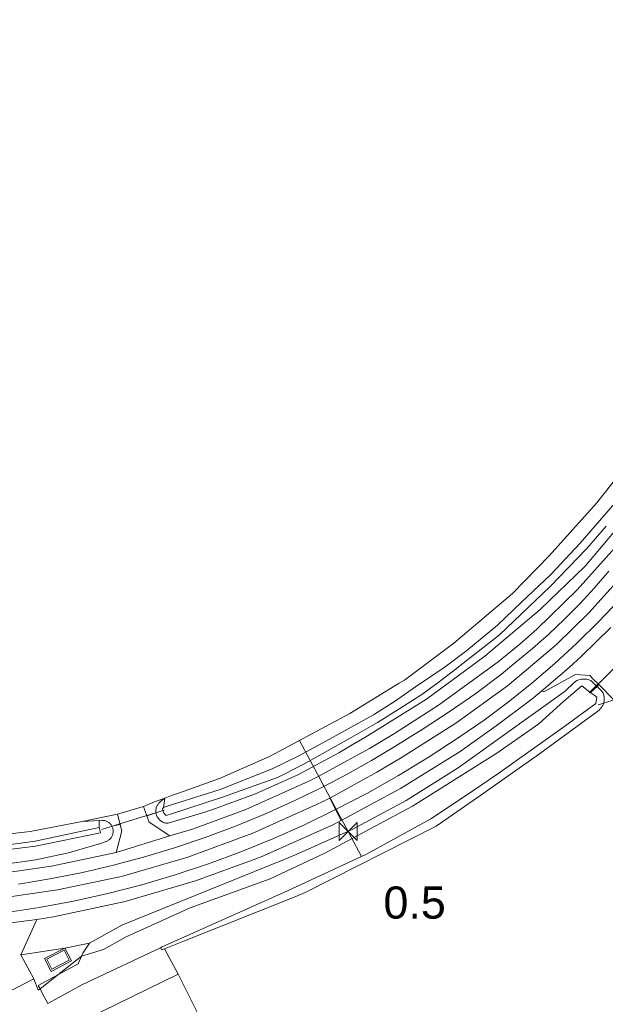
# Model space of a CAD drawing. Extents: x 140829 to 145054, y 448512 to 451778.
# Tile 22 of 152: x 141513 to 141586, y 449470 to 449592. Entities that reach past the tile are written whole.
import ezdxf
from ezdxf import colors
from ezdxf.entities.mleader import LeaderData, LeaderLine
from ezdxf.math import Vec2, Vec3

# ---------------------------------------------------------------- set-up
doc = ezdxf.new("R2010")
doc.units = 0
doc.header["$MEASUREMENT"] = 0
for name, color, linetype in [('geometrie2dBegroeidTerreindeel', 7, 'Continuous'), ('geometrie2dOnbegroeidTerreindeel', 7, 'Continuous'), ('geometrie2dOndersteunendWaterdeel', 7, 'Continuous'), ('geometrie2dOndersteunendWegdeel', 7, 'Continuous'), ('geometrie2dOverigeConstructie', 7, 'Continuous'), ('geometrie2dWaterdeel', 7, 'Continuous'), ('geometrie2dWegdeel', 7, 'Continuous'), ('HMPAL', 1, 'Continuous'), ('PPALHM', 10, 'Continuous')]:
    doc.layers.add(name, color=color, linetype=linetype)
doc.styles.get("Standard").update_dxf_attribs({"font": 'arial.ttf'})

msp = doc.modelspace()

# ---------------------------------------------------------------- linework, layer by layer
at = {"layer": 'geometrie2dBegroeidTerreindeel', "linetype": 'Continuous', "lineweight": 0}
for p, q in [((141597.51, 449547.96), (141585.09, 449532.17)), ((141585.09, 449532.17), (141579.19, 449525.62)), ((141579.19, 449525.62), (141574.65, 449520.95)), ((141574.65, 449520.95), (141567.32, 449514.75)), ((141567.32, 449514.75), (141561.18, 449510.16)), ((141560.54, 449509.77), (141554.39, 449506)), ((141561.18, 449510.16), (141560.54, 449509.77)), ((141585.82, 449506.92), (141585.88, 449507.02)), ((141585.88, 449507.02), (141585.92, 449507.11)), ((141585.92, 449507.11), (141585.99, 449507.31)), ((141585.99, 449507.31), (141587.24, 449507.69)), ((141554.39, 449506), (141544.37, 449500.64)), ((141577.99, 449500.98), (141585.41, 449506.42)), ((141585.41, 449506.42), (141585.57, 449506.57)), ((141585.57, 449506.57), (141585.71, 449506.74)), ((141585.71, 449506.74), (141585.77, 449506.82)), ((141585.77, 449506.82), (141585.82, 449506.92)), ((141570.26, 449495.57), (141577.99, 449500.98)), ((141544.37, 449500.64), (141538.15, 449497.9)), ((141538.15, 449497.9), (141533.76, 449496.35)), ((141533.05, 449496.08), (141532.2, 449495.79)), ((141533.76, 449496.35), (141533.05, 449496.08)), ((141530.08, 449495), (141528.71, 449494.44)), ((141531.35, 449495.49), (141530.08, 449495)), ((141532.2, 449495.79), (141531.35, 449495.49)), ((141565.12, 449491.98), (141570.26, 449495.57)), ((141528.71, 449494.44), (141525.47, 449493.48)), ((141521.06, 449492.57), (141514.59, 449491.34)), ((141524.03, 449493.17), (141521.06, 449492.57)), ((141525.47, 449493.48), (141524.03, 449493.17)), ((141513.88, 449491.22), (141504.05, 449490.14)), ((141514.59, 449491.34), (141513.88, 449491.22)), ((141548.82, 449483.71), (141565.12, 449491.98)), ((141547.66, 449483.25), (141548.82, 449483.71)), ((141533.79, 449477.73), (141547.66, 449483.25)), ((141531.29, 449476.73), (141533.79, 449477.73)), ((141533, 449473.56), (141531.29, 449476.73)), ((141534.01, 449471.57), (141533, 449473.56)), ((141553.22, 449433.53), (141534.01, 449471.57))]:
    msp.add_line(p, q, dxfattribs=at)
at = {"layer": 'geometrie2dOnbegroeidTerreindeel', "linetype": 'Continuous', "lineweight": 0}
for p, q in [((141521.12, 449472.26), (141530.82, 449476.86)), ((141530.82, 449476.86), (141530.95, 449476.59)), ((141530.95, 449476.59), (141531.29, 449476.73)), ((141531.29, 449476.73), (141533, 449473.56)), ((141509.77, 449470.28), (141515.06, 449472.97)), ((141515.06, 449472.97), (141515.56, 449471.59)), ((141533, 449473.56), (141515.43, 449464.99)), ((141515.43, 449464.99), (141533, 449473.56)), ((141533, 449473.56), (141534.01, 449471.57)), ((141533, 449473.56), (141533, 449473.56)), ((141515.56, 449471.59), (141515.83, 449471.73)), ((141515.83, 449471.73), (141516.18, 449471.05)), ((141515.83, 449471.73), (141515.83, 449471.73)), ((141516.77, 449469.93), (141521.12, 449472.26)), ((141534.01, 449471.57), (141553.22, 449433.53)), ((141516.18, 449471.05), (141516.55, 449470.36)), ((141516.55, 449470.36), (141516.77, 449469.93))]:
    msp.add_line(p, q, dxfattribs=at)
at = {"layer": 'geometrie2dOndersteunendWaterdeel', "linetype": 'Continuous', "lineweight": 0}
for p, q in [((141585.09, 449532.17), (141597.51, 449547.96)), ((141587.89, 449532.79), (141583.05, 449527.22)), ((141579.19, 449525.62), (141585.09, 449532.17)), ((141588.18, 449529.65), (141583.7, 449524.35)), ((141583.88, 449526.54), (141586.32, 449529.31)), ((141583.05, 449527.22), (141579.42, 449523.33)), ((141574.65, 449520.95), (141579.19, 449525.62)), ((141579.34, 449521.8), (141583.88, 449526.54)), ((141583.7, 449524.35), (141578.09, 449518.95)), ((141579.42, 449523.33), (141575.74, 449519.88)), ((141573.01, 449515.79), (141579.34, 449521.8)), ((141567.32, 449514.75), (141574.65, 449520.95)), ((141575.74, 449519.88), (141572.76, 449517)), ((141578.09, 449518.95), (141571.19, 449513.13)), ((141572.76, 449517), (141568.94, 449513.87)), ((141567.11, 449511.19), (141573.01, 449515.79)), ((141561.18, 449510.16), (141567.32, 449514.75)), ((141571.19, 449513.13), (141563.91, 449507.81)), ((141568.94, 449513.87), (141566.24, 449511.83)), ((141566.24, 449511.83), (141562.54, 449509.31)), ((141565.36, 449509.83), (141567.11, 449511.19)), ((141554.39, 449506), (141560.54, 449509.77)), ((141560.54, 449509.77), (141561.18, 449510.16)), ((141563.34, 449508.37), (141565.36, 449509.83)), ((141583.26, 449509.45), (141581.01, 449507.55)), ((141581.19, 449508.81), (141582.37, 449509.92)), ((141582.37, 449509.92), (141582.42, 449509.96)), ((141582.37, 449509.92), (141582.37, 449509.92)), ((141582.42, 449509.96), (141582.54, 449510.03)), ((141582.54, 449510.03), (141582.66, 449510.1)), ((141582.66, 449510.1), (141582.79, 449510.15)), ((141582.79, 449510.15), (141582.91, 449510.2)), ((141582.91, 449510.2), (141583.05, 449510.24)), ((141583.05, 449510.24), (141583.18, 449510.27)), ((141583.18, 449510.27), (141583.32, 449510.29)), ((141584.27, 449508.67), (141583.26, 449509.45)), ((141583.32, 449510.29), (141583.45, 449510.3)), ((141583.45, 449510.3), (141583.59, 449510.3)), ((141583.59, 449510.3), (141583.72, 449510.29)), ((141583.72, 449510.29), (141583.86, 449510.27)), ((141583.86, 449510.27), (141583.99, 449510.24)), ((141583.99, 449510.24), (141584.13, 449510.2)), ((141584.13, 449510.2), (141584.26, 449510.16)), ((141584.26, 449510.16), (141584.38, 449510.1)), ((141584.38, 449510.1), (141584.44, 449510.07)), ((141584.44, 449510.07), (141585.07, 449509.46)), ((141585.07, 449509.46), (141585.16, 449509.38)), ((141562.54, 449509.31), (141559.96, 449507.49)), ((141560.6, 449506.63), (141563.34, 449508.37)), ((141573.3, 449503.15), (141581.19, 449508.81)), ((141584.36, 449508.61), (141584.27, 449508.67)), ((141584.36, 449508.61), (141585.16, 449509.38)), ((141585.16, 449509.38), (141584.36, 449508.61)), ((141585.12, 449508.03), (141584.36, 449508.61)), ((141585.16, 449509.38), (141585.8, 449508.76)), ((141585.8, 449508.76), (141585.85, 449508.67)), ((141585.85, 449508.67), (141585.91, 449508.56)), ((141585.91, 449508.56), (141585.96, 449508.44)), ((141585.96, 449508.44), (141586, 449508.32)), ((141586, 449508.32), (141586.03, 449508.2)), ((141563.91, 449507.81), (141556.27, 449503.01)), ((141559.96, 449507.49), (141557.32, 449505.85)), ((141581.01, 449507.55), (141577.9, 449504.72)), ((141581.15, 449504.44), (141585.02, 449507.26)), ((141585.02, 449507.26), (141585.12, 449508.03)), ((141585.88, 449507.02), (141585.82, 449506.92)), ((141585.92, 449507.11), (141585.88, 449507.02)), ((141585.99, 449507.31), (141585.92, 449507.11)), ((141586, 449507.32), (141585.99, 449507.31)), ((141586.03, 449507.45), (141586, 449507.32)), ((141586.03, 449508.2), (141586.05, 449508.08)), ((141586.05, 449507.57), (141586.03, 449507.45)), ((141586.05, 449508.08), (141586.06, 449507.95)), ((141586.06, 449507.7), (141586.05, 449507.57)), ((141586.06, 449507.95), (141586.07, 449507.82)), ((141586.07, 449507.82), (141586.06, 449507.7)), ((141544.37, 449500.64), (141554.39, 449506)), ((141557.32, 449505.85), (141551.01, 449502.37)), ((141557.81, 449504.88), (141560.6, 449506.63)), ((141585.41, 449506.42), (141577.99, 449500.98)), ((141585.57, 449506.57), (141585.41, 449506.42)), ((141585.71, 449506.74), (141585.57, 449506.57)), ((141585.77, 449506.82), (141585.71, 449506.74)), ((141585.82, 449506.92), (141585.77, 449506.82)), ((141554.62, 449503.07), (141557.81, 449504.88)), ((141577.9, 449504.72), (141572.7, 449501.06)), ((141572.82, 449498.48), (141581.15, 449504.44)), ((141551.01, 449502.37), (141548.04, 449500.74)), ((141548.56, 449499.67), (141554.62, 449503.07)), ((141554.69, 449502.11), (141553, 449501.1)), ((141556.27, 449503.01), (141554.69, 449502.11)), ((141567.88, 449499.23), (141573.3, 449503.15)), ((141553, 449501.1), (141547.9, 449498.37)), ((141572.7, 449501.06), (141562.2, 449494.46)), ((141577.99, 449500.98), (141570.26, 449495.57)), ((141538.15, 449497.9), (141544.37, 449500.64)), ((141548.04, 449500.74), (141544.73, 449499.13)), ((141545.37, 449498.05), (141548.56, 449499.67)), ((141544.73, 449499.13), (141538.23, 449496.55)), ((141561.41, 449495.16), (141567.88, 449499.23)), ((141569.7, 449496.39), (141572.82, 449498.48)), ((141533.76, 449496.35), (141538.15, 449497.9)), ((141538.54, 449495.61), (141545.37, 449498.05)), ((141547.9, 449498.37), (141542.63, 449496.01)), ((141538.23, 449496.55), (141531.5, 449494.43)), ((141532.2, 449495.79), (141533.05, 449496.08)), ((141533.05, 449496.08), (141533.76, 449496.35)), ((141542.63, 449496.01), (141537.21, 449494.02)), ((141564.55, 449492.92), (141569.7, 449496.39)), ((141530.46, 449494.66), (141530.52, 449494.75)), ((141530.52, 449494.75), (141530.58, 449494.83)), ((141530.58, 449494.83), (141530.65, 449494.91)), ((141530.65, 449494.91), (141530.73, 449494.98)), ((141530.73, 449494.98), (141530.81, 449495.05)), ((141530.81, 449495.05), (141530.89, 449495.11)), ((141530.89, 449495.11), (141530.9, 449495.12)), ((141530.9, 449495.12), (141531.35, 449495.49)), ((141531.17, 449494.3), (141531.35, 449495.49)), ((141531.35, 449495.49), (141531.17, 449494.3)), ((141531.35, 449495.49), (141532.2, 449495.79)), ((141532.07, 449493.47), (141538.54, 449495.61)), ((141554.68, 449491.56), (141561.41, 449495.16)), ((141570.26, 449495.57), (141565.12, 449491.98)), ((141530.23, 449493.97), (141530.24, 449494.07)), ((141530.23, 449493.86), (141530.23, 449493.97)), ((141530.23, 449493.75), (141530.23, 449493.86)), ((141530.24, 449493.65), (141530.23, 449493.75)), ((141530.24, 449494.07), (141530.26, 449494.17)), ((141530.26, 449493.54), (141530.24, 449493.65)), ((141530.24, 449493.65), (141530.24, 449493.65)), ((141530.26, 449494.17), (141530.29, 449494.28)), ((141530.29, 449493.44), (141530.26, 449493.54)), ((141530.29, 449494.28), (141530.32, 449494.38)), ((141530.32, 449494.38), (141530.36, 449494.47)), ((141530.36, 449494.47), (141530.4, 449494.57)), ((141530.4, 449494.57), (141530.46, 449494.66)), ((141531.17, 449494.3), (141531.08, 449494.13)), ((141531.08, 449494.13), (141531.22, 449493.59)), ((141531.5, 449494.43), (141531.17, 449494.3)), ((141531.22, 449493.59), (141531.5, 449493.33)), ((141536.34, 449493.74), (141531.75, 449492.35)), ((141537.21, 449494.02), (141536.34, 449493.74)), ((141562.2, 449494.46), (141551.26, 449488.61)), ((141514.59, 449491.34), (141521.06, 449492.57)), ((141521.06, 449492.57), (141523.19, 449492.7)), ((141523.18, 449491.83), (141523.19, 449492.7)), ((141523.19, 449492.7), (141523.18, 449491.83)), ((141523.19, 449492.7), (141523.56, 449492.72)), ((141523.56, 449492.72), (141523.59, 449492.72)), ((141523.59, 449492.72), (141523.69, 449492.71)), ((141523.69, 449492.71), (141523.78, 449492.7)), ((141523.78, 449492.7), (141523.88, 449492.68)), ((141523.88, 449492.68), (141523.97, 449492.65)), ((141523.97, 449492.65), (141524.06, 449492.62)), ((141524.06, 449492.62), (141524.14, 449492.58)), ((141524.14, 449492.58), (141524.23, 449492.54)), ((141524.23, 449492.54), (141524.31, 449492.49)), ((141524.31, 449492.49), (141524.39, 449492.43)), ((141524.39, 449492.43), (141524.46, 449492.37)), ((141524.46, 449492.37), (141524.53, 449492.3)), ((141524.53, 449492.3), (141524.6, 449492.23)), ((141530.32, 449493.34), (141530.29, 449493.44)), ((141530.36, 449493.24), (141530.32, 449493.34)), ((141530.41, 449493.15), (141530.36, 449493.24)), ((141530.46, 449493.06), (141530.41, 449493.15)), ((141530.52, 449492.97), (141530.46, 449493.06)), ((141530.59, 449492.89), (141530.52, 449492.97)), ((141530.66, 449492.81), (141530.59, 449492.89)), ((141530.73, 449492.73), (141530.66, 449492.81)), ((141530.81, 449492.67), (141530.73, 449492.73)), ((141530.9, 449492.61), (141530.81, 449492.67)), ((141530.99, 449492.55), (141530.9, 449492.61)), ((141531.08, 449492.5), (141530.99, 449492.55)), ((141531.18, 449492.46), (141531.08, 449492.5)), ((141531.28, 449492.42), (141531.18, 449492.46)), ((141531.38, 449492.39), (141531.28, 449492.42)), ((141531.48, 449492.37), (141531.38, 449492.39)), ((141531.59, 449492.36), (141531.48, 449492.37)), ((141531.5, 449493.33), (141532.07, 449493.47)), ((141531.69, 449492.35), (141531.59, 449492.36)), ((141531.75, 449492.35), (141531.69, 449492.35)), ((141556.44, 449488.48), (141564.55, 449492.92)), ((141504.05, 449490.14), (141513.88, 449491.22)), ((141513.88, 449491.22), (141514.59, 449491.34)), ((141523.18, 449491.83), (141515.2, 449490.11)), ((141515.25, 449489.51), (141523.36, 449491.17)), ((141523.36, 449491.17), (141523.18, 449491.83)), ((141524.6, 449492.23), (141524.65, 449492.16)), ((141524.65, 449492.16), (141524.71, 449492.08)), ((141524.71, 449492.08), (141524.76, 449492)), ((141524.76, 449492), (141524.77, 449491.98)), ((141524.77, 449491.98), (141524.8, 449491.91)), ((141524.8, 449491.91), (141524.84, 449491.82)), ((141524.84, 449491.82), (141524.86, 449491.73)), ((141524.86, 449491.73), (141524.89, 449491.64)), ((141524.89, 449491.07), (141524.87, 449490.97)), ((141524.89, 449491.64), (141524.91, 449491.54)), ((141524.91, 449491.16), (141524.89, 449491.07)), ((141524.91, 449491.54), (141524.92, 449491.45)), ((141524.92, 449491.26), (141524.91, 449491.16)), ((141524.92, 449491.45), (141524.92, 449491.35)), ((141524.92, 449491.35), (141524.92, 449491.26)), ((141547.71, 449488.44), (141554.68, 449491.56)), ((141565.12, 449491.98), (141548.82, 449483.71)), ((141515.2, 449490.11), (141505.27, 449488.77)), ((141523.34, 449489.84), (141519.35, 449488.68)), ((141524.06, 449490.07), (141523.34, 449489.84)), ((141524.07, 449490.08), (141524.06, 449490.07)), ((141524.15, 449490.12), (141524.07, 449490.08)), ((141524.24, 449490.16), (141524.15, 449490.12)), ((141524.32, 449490.21), (141524.24, 449490.16)), ((141524.39, 449490.27), (141524.32, 449490.21)), ((141524.47, 449490.33), (141524.39, 449490.27)), ((141524.54, 449490.4), (141524.47, 449490.33)), ((141524.6, 449490.47), (141524.54, 449490.4)), ((141524.66, 449490.55), (141524.6, 449490.47)), ((141524.71, 449490.63), (141524.66, 449490.55)), ((141524.76, 449490.71), (141524.71, 449490.63)), ((141524.8, 449490.79), (141524.76, 449490.71)), ((141524.84, 449490.88), (141524.8, 449490.79)), ((141524.87, 449490.97), (141524.84, 449490.88)), ((141505.36, 449488.23), (141515.25, 449489.51)), ((141519.35, 449488.68), (141515.29, 449487.81)), ((141515.29, 449487.81), (141511.18, 449487.22)), ((141525.99, 449479.66), (141546.21, 449487.84)), ((141551.26, 449488.61), (141544.47, 449485.44)), ((141546.21, 449487.84), (141547.71, 449488.44)), ((141546.62, 449483.93), (141556.44, 449488.48)), ((141544.47, 449485.44), (141534.49, 449481.84)), ((141531.01, 449476.95), (141546.62, 449483.93)), ((141548.82, 449483.71), (141547.66, 449483.25)), ((141547.66, 449483.25), (141533.79, 449477.73)), ((141534.49, 449481.84), (141526.55, 449478.21)), ((141521.99, 449477.41), (141525.99, 449479.66)), ((141526.55, 449478.21), (141523.7, 449476.64)), ((141533.79, 449477.73), (141531.29, 449476.73)), ((141523.7, 449476.64), (141520.98, 449475.8)), ((141521.14, 449476.17), (141521.99, 449477.41)), ((141530.82, 449476.86), (141531.01, 449476.95)), ((141530.95, 449476.59), (141530.82, 449476.86)), ((141530.82, 449476.86), (141530.82, 449476.86)), ((141531.29, 449476.73), (141530.95, 449476.59)), ((141520.98, 449475.8), (141521.14, 449476.17))]:
    msp.add_line(p, q, dxfattribs=at)
at = {"layer": 'geometrie2dOndersteunendWegdeel', "linetype": 'Continuous', "lineweight": 0}
for p, q in [((141583.7, 449524.35), (141588.18, 449529.65)), ((141587.38, 449526.62), (141582.7, 449521.39)), ((141578.09, 449518.95), (141583.7, 449524.35)), ((141582.7, 449521.39), (141577.67, 449516.51)), ((141571.19, 449513.13), (141578.09, 449518.95)), ((141577.67, 449516.51), (141575.57, 449514.66)), ((141575.57, 449514.66), (141572.84, 449512.45)), ((141563.91, 449507.81), (141571.19, 449513.13)), ((141572.84, 449512.45), (141565.43, 449507.04)), ((141578.53, 449508.69), (141582.5, 449510.88)), ((141582.5, 449510.88), (141584.25, 449510.74)), ((141584.25, 449510.74), (141584.66, 449510.32)), ((141582.37, 449509.92), (141581.19, 449508.81)), ((141582.42, 449509.96), (141582.37, 449509.92)), ((141582.54, 449510.03), (141582.42, 449509.96)), ((141582.66, 449510.1), (141582.54, 449510.03)), ((141582.79, 449510.15), (141582.66, 449510.1)), ((141582.91, 449510.2), (141582.79, 449510.15)), ((141583.05, 449510.24), (141582.91, 449510.2)), ((141583.18, 449510.27), (141583.05, 449510.24)), ((141583.32, 449510.29), (141583.18, 449510.27)), ((141583.45, 449510.3), (141583.32, 449510.29)), ((141583.59, 449510.3), (141583.45, 449510.3)), ((141583.72, 449510.29), (141583.59, 449510.3)), ((141583.86, 449510.27), (141583.72, 449510.29)), ((141583.99, 449510.24), (141583.86, 449510.27)), ((141584.13, 449510.2), (141583.99, 449510.24)), ((141584.26, 449510.16), (141584.13, 449510.2)), ((141584.38, 449510.1), (141584.26, 449510.16)), ((141584.44, 449510.07), (141584.38, 449510.1)), ((141585.07, 449509.46), (141584.44, 449510.07)), ((141584.66, 449510.32), (141585.37, 449509.6)), ((141585.16, 449509.38), (141585.07, 449509.46)), ((141585.16, 449509.38), (141585.37, 449509.6)), ((141585.37, 449509.6), (141585.16, 449509.38)), ((141585.37, 449509.6), (141587.24, 449507.69)), ((141581.19, 449508.81), (141573.3, 449503.15)), ((141577.04, 449507.8), (141578.31, 449508.85)), ((141578.31, 449508.85), (141578.53, 449508.69)), ((141585.8, 449508.76), (141585.16, 449509.38)), ((141585.85, 449508.67), (141585.8, 449508.76)), ((141585.8, 449508.76), (141585.8, 449508.76)), ((141585.91, 449508.56), (141585.85, 449508.67)), ((141585.96, 449508.44), (141585.91, 449508.56)), ((141586, 449508.32), (141585.96, 449508.44)), ((141586.03, 449508.2), (141586, 449508.32)), ((141556.27, 449503.01), (141563.91, 449507.81)), ((141565.43, 449507.04), (141559.96, 449503.53)), ((141572.61, 449504.49), (141577.04, 449507.8)), ((141587.24, 449507.69), (141585.99, 449507.31)), ((141585.99, 449507.31), (141586, 449507.32)), ((141586, 449507.32), (141586.03, 449507.45)), ((141586.05, 449508.08), (141586.03, 449508.2)), ((141586.03, 449507.45), (141586.05, 449507.57)), ((141586.06, 449507.95), (141586.05, 449508.08)), ((141586.05, 449507.57), (141586.06, 449507.7)), ((141586.07, 449507.82), (141586.06, 449507.95)), ((141586.06, 449507.7), (141586.07, 449507.82)), ((141559.96, 449503.53), (141556.83, 449501.64)), ((141568.11, 449501.3), (141572.61, 449504.49)), ((141553, 449501.1), (141554.69, 449502.11)), ((141554.69, 449502.11), (141556.27, 449503.01)), ((141573.3, 449503.15), (141567.88, 449499.23)), ((141573.3, 449503.15), (141573.3, 449503.15)), ((141547.9, 449498.37), (141553, 449501.1)), ((141556.83, 449501.64), (141550.51, 449498.21)), ((141560.7, 449496.68), (141568.11, 449501.3)), ((141567.88, 449499.23), (141561.41, 449495.16)), ((141549.28, 449497.6), (141541.44, 449494.08)), ((141542.63, 449496.01), (141547.9, 449498.37)), ((141550.51, 449498.21), (141549.28, 449497.6)), ((141537.21, 449494.02), (141542.63, 449496.01)), ((141553.31, 449492.68), (141560.7, 449496.68)), ((141528.71, 449494.44), (141530.08, 449495)), ((141530.08, 449495), (141531.35, 449495.49)), ((141530.52, 449494.75), (141530.46, 449494.66)), ((141530.58, 449494.83), (141530.52, 449494.75)), ((141530.65, 449494.91), (141530.58, 449494.83)), ((141530.73, 449494.98), (141530.65, 449494.91)), ((141530.81, 449495.05), (141530.73, 449494.98)), ((141530.89, 449495.11), (141530.81, 449495.05)), ((141530.9, 449495.12), (141530.89, 449495.11)), ((141531.35, 449495.49), (141530.9, 449495.12)), ((141561.41, 449495.16), (141554.68, 449491.56)), ((141529.13, 449493.29), (141528.71, 449494.44)), ((141528.71, 449494.44), (141528.71, 449494.44)), ((141529.13, 449493.29), (141530.24, 449493.65)), ((141530.24, 449493.65), (141529.13, 449493.29)), ((141530.24, 449494.07), (141530.23, 449493.97)), ((141530.23, 449493.97), (141530.23, 449493.86)), ((141530.23, 449493.86), (141530.23, 449493.75)), ((141530.23, 449493.75), (141530.24, 449493.65)), ((141530.26, 449494.17), (141530.24, 449494.07)), ((141530.24, 449493.65), (141530.24, 449493.65)), ((141530.24, 449493.65), (141530.26, 449493.54)), ((141530.29, 449494.28), (141530.26, 449494.17)), ((141530.26, 449493.54), (141530.29, 449493.44)), ((141530.32, 449494.38), (141530.29, 449494.28)), ((141530.36, 449494.47), (141530.32, 449494.38)), ((141530.4, 449494.57), (141530.36, 449494.47)), ((141530.46, 449494.66), (141530.4, 449494.57)), ((141531.75, 449492.35), (141536.34, 449493.74)), ((141541.44, 449494.08), (141534.8, 449491.6)), ((141536.34, 449493.74), (141537.21, 449494.02)), ((141521.06, 449492.57), (141524.03, 449493.17)), ((141523.19, 449492.7), (141521.06, 449492.57)), ((141523.56, 449492.72), (141523.19, 449492.7)), ((141523.59, 449492.72), (141523.56, 449492.72)), ((141523.69, 449492.71), (141523.59, 449492.72)), ((141523.78, 449492.7), (141523.69, 449492.71)), ((141523.88, 449492.68), (141523.78, 449492.7)), ((141523.97, 449492.65), (141523.88, 449492.68)), ((141524.06, 449492.62), (141523.97, 449492.65)), ((141524.03, 449493.17), (141525.47, 449493.48)), ((141524.14, 449492.58), (141524.06, 449492.62)), ((141524.23, 449492.54), (141524.14, 449492.58)), ((141524.31, 449492.49), (141524.23, 449492.54)), ((141524.39, 449492.43), (141524.31, 449492.49)), ((141524.46, 449492.37), (141524.39, 449492.43)), ((141524.53, 449492.3), (141524.46, 449492.37)), ((141524.6, 449492.23), (141524.53, 449492.3)), ((141525.47, 449493.48), (141525.79, 449492.21)), ((141525.47, 449493.48), (141525.47, 449493.48)), ((141529.42, 449492.5), (141529.13, 449493.29)), ((141531.97, 449490.77), (141529.42, 449492.5)), ((141530.29, 449493.44), (141530.32, 449493.34)), ((141530.32, 449493.34), (141530.36, 449493.24)), ((141530.36, 449493.24), (141530.41, 449493.15)), ((141530.41, 449493.15), (141530.46, 449493.06)), ((141530.46, 449493.06), (141530.52, 449492.97)), ((141530.52, 449492.97), (141530.59, 449492.89)), ((141530.59, 449492.89), (141530.66, 449492.81)), ((141530.66, 449492.81), (141530.73, 449492.73)), ((141530.73, 449492.73), (141530.81, 449492.67)), ((141530.81, 449492.67), (141530.9, 449492.61)), ((141530.9, 449492.61), (141530.99, 449492.55)), ((141530.99, 449492.55), (141531.08, 449492.5)), ((141531.08, 449492.5), (141531.18, 449492.46)), ((141531.18, 449492.46), (141531.28, 449492.42)), ((141531.28, 449492.42), (141531.38, 449492.39)), ((141531.38, 449492.39), (141531.48, 449492.37)), ((141531.48, 449492.37), (141531.59, 449492.36)), ((141531.59, 449492.36), (141531.69, 449492.35)), ((141531.69, 449492.35), (141531.75, 449492.35)), ((141552.17, 449492.11), (141553.31, 449492.68)), ((141524.65, 449492.16), (141524.6, 449492.23)), ((141524.71, 449492.08), (141524.65, 449492.16)), ((141524.76, 449492), (141524.71, 449492.08)), ((141524.77, 449491.98), (141524.76, 449492)), ((141525.79, 449492.21), (141524.77, 449491.98)), ((141524.77, 449491.98), (141525.79, 449492.21)), ((141524.8, 449491.91), (141524.77, 449491.98)), ((141524.84, 449491.82), (141524.8, 449491.91)), ((141524.86, 449491.73), (141524.84, 449491.82)), ((141524.89, 449491.64), (141524.86, 449491.73)), ((141524.87, 449490.97), (141524.89, 449491.07)), ((141524.91, 449491.54), (141524.89, 449491.64)), ((141524.89, 449491.07), (141524.91, 449491.16)), ((141524.92, 449491.45), (141524.91, 449491.54)), ((141524.91, 449491.16), (141524.92, 449491.26)), ((141524.92, 449491.35), (141524.92, 449491.45)), ((141524.92, 449491.26), (141524.92, 449491.35)), ((141525.98, 449491.42), (141525.31, 449488.69)), ((141525.79, 449492.21), (141525.98, 449491.42)), ((141534.8, 449491.6), (141531.97, 449490.77)), ((141543.33, 449488.15), (141552.17, 449492.11)), ((141554.68, 449491.56), (141547.71, 449488.44)), ((141519.35, 449488.68), (141523.34, 449489.84)), ((141523.34, 449489.84), (141524.06, 449490.07)), ((141524.06, 449490.07), (141524.07, 449490.08)), ((141524.07, 449490.08), (141524.15, 449490.12)), ((141524.15, 449490.12), (141524.24, 449490.16)), ((141524.24, 449490.16), (141524.32, 449490.21)), ((141524.32, 449490.21), (141524.39, 449490.27)), ((141524.39, 449490.27), (141524.47, 449490.33)), ((141524.47, 449490.33), (141524.54, 449490.4)), ((141524.54, 449490.4), (141524.6, 449490.47)), ((141524.6, 449490.47), (141524.66, 449490.55)), ((141524.66, 449490.55), (141524.71, 449490.63)), ((141524.71, 449490.63), (141524.76, 449490.71)), ((141524.76, 449490.71), (141524.8, 449490.79)), ((141524.8, 449490.79), (141524.84, 449490.88)), ((141524.84, 449490.88), (141524.87, 449490.97)), ((141515.29, 449487.81), (141519.35, 449488.68)), ((141525.31, 449488.69), (141517.23, 449486.99)), ((141525.31, 449488.69), (141525.31, 449488.69)), ((141511.18, 449487.22), (141515.29, 449487.81)), ((141546.21, 449487.84), (141525.99, 449479.66)), ((141535.16, 449485.16), (141542.7, 449487.9)), ((141542.7, 449487.9), (141543.33, 449488.15)), ((141547.71, 449488.44), (141546.21, 449487.84)), ((141517.23, 449486.99), (141507.83, 449485.64)), ((141526.4, 449482.62), (141535.16, 449485.16)), ((141517.49, 449480.7), (141526.4, 449482.62)), ((141513.43, 449475.95), (141515.41, 449480.35)), ((141515.41, 449480.35), (141517.49, 449480.7)), ((141525.99, 449479.66), (141521.99, 449477.41)), ((141518.89, 449476.81), (141513.43, 449475.95)), ((141513.43, 449475.95), (141518.89, 449476.81)), ((141516.38, 449475.51), (141518.89, 449476.81)), ((141518.89, 449476.81), (141516.38, 449475.51)), ((141516.65, 449475.42), (141518.81, 449476.54)), ((141518.81, 449476.54), (141516.65, 449475.42)), ((141518.81, 449476.54), (141519.45, 449475.3)), ((141519.45, 449475.3), (141518.81, 449476.54)), ((141521.99, 449477.41), (141518.89, 449476.81)), ((141518.89, 449476.81), (141521.99, 449477.41)), ((141518.89, 449476.81), (141519.72, 449475.21)), ((141519.72, 449475.21), (141518.89, 449476.81)), ((141521.99, 449477.41), (141521.14, 449476.17)), ((141515.06, 449472.97), (141513.43, 449475.95)), ((141513.43, 449475.95), (141513.43, 449475.95)), ((141517.21, 449473.91), (141516.38, 449475.51)), ((141516.38, 449475.51), (141517.21, 449473.91)), ((141517.29, 449474.18), (141516.65, 449475.42)), ((141516.65, 449475.42), (141516.65, 449475.42)), ((141516.65, 449475.42), (141517.29, 449474.18)), ((141516.65, 449475.42), (141516.65, 449475.42)), ((141519.72, 449475.21), (141517.21, 449473.91)), ((141517.21, 449473.91), (141519.72, 449475.21)), ((141519.45, 449475.3), (141517.29, 449474.18)), ((141517.29, 449474.18), (141519.45, 449475.3)), ((141520.98, 449475.8), (141520.58, 449474.83)), ((141521.14, 449476.17), (141520.98, 449475.8)), ((141520.58, 449474.83), (141515.6, 449472.16)), ((141517.21, 449473.91), (141517.21, 449473.91)), ((141517.21, 449473.91), (141517.21, 449473.91)), ((141515.56, 449471.59), (141515.06, 449472.97)), ((141515.83, 449471.73), (141515.56, 449471.59)), ((141515.6, 449472.16), (141515.83, 449471.73))]:
    msp.add_line(p, q, dxfattribs=at)
at = {"layer": 'geometrie2dOverigeConstructie', "linetype": 'Continuous', "lineweight": 0}
for p, q in [((141584.19, 449508.59), (141589.84, 449514.17)), ((141589.84, 449514.17), (141584.19, 449508.59)), ((141585.31, 449507.1), (141585.99, 449507.31)), ((141585.99, 449507.31), (141585.31, 449507.1)), ((141531.28, 449493.97), (141523.46, 449491.57)), ((141523.46, 449491.57), (141531.28, 449493.97)), ((141521.12, 449472.26), (141530.82, 449476.86)), ((141530.82, 449476.86), (141521.12, 449472.26)), ((141530.82, 449476.86), (141531.01, 449476.95)), ((141531.01, 449476.95), (141530.82, 449476.86)), ((141520.98, 449475.8), (141515.83, 449471.73)), ((141520.58, 449474.83), (141520.98, 449475.8)), ((141520.98, 449475.8), (141521.14, 449476.17)), ((141521.14, 449476.17), (141520.98, 449475.8)), ((141515.6, 449472.16), (141520.58, 449474.83)), ((141515.83, 449471.73), (141515.6, 449472.16)), ((141516.77, 449469.93), (141521.12, 449472.26)), ((141521.12, 449472.26), (141516.77, 449469.93)), ((141516.55, 449470.36), (141516.77, 449469.93)), ((141516.77, 449469.93), (141516.55, 449470.36))]:
    msp.add_line(p, q, dxfattribs=at)
at = {"layer": 'geometrie2dWaterdeel', "linetype": 'Continuous', "lineweight": 0}
for p, q in [((141583.05, 449527.22), (141587.89, 449532.79)), ((141586.32, 449529.31), (141583.88, 449526.54)), ((141579.42, 449523.33), (141583.05, 449527.22)), ((141583.88, 449526.54), (141579.34, 449521.8)), ((141575.74, 449519.88), (141579.42, 449523.33)), ((141579.34, 449521.8), (141573.01, 449515.79)), ((141572.76, 449517), (141575.74, 449519.88)), ((141568.94, 449513.87), (141572.76, 449517)), ((141573.01, 449515.79), (141567.11, 449511.19)), ((141566.24, 449511.83), (141568.94, 449513.87)), ((141562.54, 449509.31), (141566.24, 449511.83)), ((141567.11, 449511.19), (141565.36, 449509.83)), ((141565.36, 449509.83), (141563.34, 449508.37)), ((141581.01, 449507.55), (141583.26, 449509.45)), ((141583.26, 449509.45), (141584.27, 449508.67)), ((141559.96, 449507.49), (141562.54, 449509.31)), ((141563.34, 449508.37), (141560.6, 449506.63)), ((141584.27, 449508.67), (141584.36, 449508.61)), ((141584.36, 449508.61), (141585.12, 449508.03)), ((141557.32, 449505.85), (141559.96, 449507.49)), ((141577.9, 449504.72), (141581.01, 449507.55)), ((141585.02, 449507.26), (141581.15, 449504.44)), ((141585.12, 449508.03), (141585.02, 449507.26)), ((141551.01, 449502.37), (141557.32, 449505.85)), ((141560.6, 449506.63), (141557.81, 449504.88)), ((141557.81, 449504.88), (141554.62, 449503.07)), ((141572.7, 449501.06), (141577.9, 449504.72)), ((141581.15, 449504.44), (141572.82, 449498.48)), ((141548.04, 449500.74), (141551.01, 449502.37)), ((141554.62, 449503.07), (141548.56, 449499.67)), ((141562.2, 449494.46), (141572.7, 449501.06)), ((141544.73, 449499.13), (141548.04, 449500.74)), ((141548.56, 449499.67), (141545.37, 449498.05)), ((141538.23, 449496.55), (141544.73, 449499.13)), ((141572.82, 449498.48), (141569.7, 449496.39)), ((141545.37, 449498.05), (141538.54, 449495.61)), ((141531.5, 449494.43), (141538.23, 449496.55)), ((141569.7, 449496.39), (141564.55, 449492.92)), ((141538.54, 449495.61), (141532.07, 449493.47)), ((141531.08, 449494.13), (141531.17, 449494.3)), ((141531.22, 449493.59), (141531.08, 449494.13)), ((141531.17, 449494.3), (141531.5, 449494.43)), ((141531.5, 449493.33), (141531.22, 449493.59)), ((141551.26, 449488.61), (141562.2, 449494.46)), ((141532.07, 449493.47), (141531.5, 449493.33)), ((141564.55, 449492.92), (141556.44, 449488.48)), ((141515.2, 449490.11), (141523.18, 449491.83)), ((141523.36, 449491.17), (141515.25, 449489.51)), ((141523.18, 449491.83), (141523.36, 449491.17)), ((141505.27, 449488.77), (141515.2, 449490.11)), ((141515.25, 449489.51), (141505.36, 449488.23)), ((141544.47, 449485.44), (141551.26, 449488.61)), ((141556.44, 449488.48), (141546.62, 449483.93)), ((141534.49, 449481.84), (141544.47, 449485.44)), ((141544.47, 449485.44), (141544.47, 449485.44)), ((141546.62, 449483.93), (141531.01, 449476.95)), ((141526.55, 449478.21), (141534.49, 449481.84)), ((141523.7, 449476.64), (141526.55, 449478.21)), ((141520.98, 449475.8), (141523.7, 449476.64)), ((141530.82, 449476.86), (141521.12, 449472.26)), ((141531.01, 449476.95), (141530.82, 449476.86)), ((141520.58, 449474.83), (141520.98, 449475.8)), ((141515.6, 449472.16), (141520.58, 449474.83)), ((141515.83, 449471.73), (141515.6, 449472.16)), ((141516.18, 449471.05), (141515.83, 449471.73)), ((141521.12, 449472.26), (141516.77, 449469.93)), ((141516.55, 449470.36), (141516.18, 449471.05)), ((141516.77, 449469.93), (141516.55, 449470.36))]:
    msp.add_line(p, q, dxfattribs=at)
at = {"layer": 'geometrie2dWegdeel', "linetype": 'Continuous', "lineweight": 0}
for p, q in [((141582.7, 449521.39), (141587.38, 449526.62)), ((141586.62, 449523.71), (141584.86, 449521.66)), ((141584.86, 449521.66), (141586.62, 449523.71)), ((141587.91, 449522.72), (141584.16, 449518.52)), ((141584.16, 449518.52), (141587.91, 449522.72)), ((141577.67, 449516.51), (141582.7, 449521.39)), ((141584.86, 449521.66), (141583.02, 449519.67)), ((141583.02, 449519.67), (141584.86, 449521.66)), ((141583.02, 449519.67), (141581.12, 449517.75)), ((141581.12, 449517.75), (141583.02, 449519.67)), ((141585.33, 449517.4), (141587.91, 449520.13)), ((141587.91, 449520.13), (141585.33, 449517.4)), ((141584.16, 449518.52), (141580.12, 449514.6)), ((141580.12, 449514.6), (141584.16, 449518.52)), ((141581.12, 449517.75), (141579.16, 449515.89)), ((141579.16, 449515.89), (141581.12, 449517.75)), ((141582.66, 449514.77), (141585.33, 449517.4)), ((141585.33, 449517.4), (141582.66, 449514.77)), ((141575.57, 449514.66), (141577.67, 449516.51)), ((141579.16, 449515.89), (141577.14, 449514.1)), ((141577.14, 449514.1), (141579.16, 449515.89)), ((141586.87, 449516.71), (141583.21, 449513.16)), ((141583.21, 449513.16), (141586.87, 449516.71)), ((141572.84, 449512.45), (141575.57, 449514.66)), ((141580.12, 449514.6), (141576.34, 449511.39)), ((141576.34, 449511.39), (141580.12, 449514.6)), ((141579.89, 449512.23), (141582.66, 449514.77)), ((141582.66, 449514.77), (141579.89, 449512.23)), ((141577.14, 449514.1), (141575.06, 449512.38)), ((141575.06, 449512.38), (141577.14, 449514.1)), ((141583.21, 449513.16), (141581.69, 449511.73)), ((141581.69, 449511.73), (141583.21, 449513.16)), ((141565.43, 449507.04), (141572.84, 449512.45)), ((141575.06, 449512.38), (141573.28, 449510.91)), ((141573.28, 449510.91), (141575.06, 449512.38)), ((141577.04, 449509.79), (141579.89, 449512.23)), ((141579.89, 449512.23), (141577.04, 449509.79)), ((141573.28, 449510.91), (141570.06, 449508.5)), ((141570.06, 449508.5), (141573.28, 449510.91)), ((141576.34, 449511.39), (141574.01, 449509.47)), ((141574.01, 449509.47), (141576.34, 449511.39)), ((141581.69, 449511.73), (141578.31, 449508.85)), ((141578.31, 449508.85), (141581.69, 449511.73)), ((141582.5, 449510.88), (141578.53, 449508.69)), ((141584.25, 449510.74), (141582.5, 449510.88)), ((141584.66, 449510.32), (141584.25, 449510.74)), ((141574.01, 449509.47), (141567.6, 449504.82)), ((141567.6, 449504.82), (141574.01, 449509.47)), ((141574.01, 449509.47), (141574.01, 449509.47)), ((141574.11, 449507.44), (141577.04, 449509.79)), ((141577.04, 449509.79), (141574.11, 449507.44)), ((141585.37, 449509.6), (141584.66, 449510.32)), ((141587.24, 449507.69), (141585.37, 449509.6)), ((141570.06, 449508.5), (141566.77, 449506.2)), ((141566.77, 449506.2), (141570.06, 449508.5)), ((141578.31, 449508.85), (141577.04, 449507.8)), ((141578.53, 449508.69), (141578.31, 449508.85)), ((141559.96, 449503.53), (141565.43, 449507.04)), ((141571.1, 449505.2), (141574.11, 449507.44)), ((141574.11, 449507.44), (141571.1, 449505.2)), ((141577.04, 449507.8), (141572.61, 449504.49)), ((141566.77, 449506.2), (141563.41, 449504)), ((141563.41, 449504), (141566.77, 449506.2)), ((141567.6, 449504.82), (141560.7, 449500.46)), ((141560.7, 449500.46), (141567.6, 449504.82)), ((141568.01, 449503.07), (141571.1, 449505.2)), ((141571.1, 449505.2), (141568.01, 449503.07)), ((141556.83, 449501.64), (141559.96, 449503.53)), ((141563.41, 449504), (141559.97, 449501.91)), ((141559.97, 449501.91), (141563.41, 449504)), ((141572.61, 449504.49), (141568.11, 449501.3)), ((141564.27, 449500.63), (141568.01, 449503.07)), ((141568.01, 449503.07), (141564.27, 449500.63)), ((141550.51, 449498.21), (141556.83, 449501.64)), ((141559.97, 449501.91), (141557.08, 449500.17)), ((141557.08, 449500.17), (141559.97, 449501.91)), ((141568.11, 449501.3), (141560.7, 449496.68)), ((141568.11, 449501.3), (141568.11, 449501.3)), ((141557.08, 449500.17), (141554.14, 449498.51)), ((141554.14, 449498.51), (141557.08, 449500.17)), ((141560.7, 449500.46), (141557.75, 449498.69)), ((141557.75, 449498.69), (141560.7, 449500.46)), ((141560.46, 449498.31), (141564.27, 449500.63)), ((141564.27, 449500.63), (141560.46, 449498.31)), ((141554.14, 449498.51), (141551.16, 449496.94)), ((141551.16, 449496.94), (141554.14, 449498.51)), ((141557.75, 449498.69), (141551.89, 449495.49)), ((141551.89, 449495.49), (141557.75, 449498.69)), ((141541.44, 449494.08), (141549.28, 449497.6)), ((141549.28, 449497.6), (141550.51, 449498.21)), ((141551.16, 449496.94), (141550.51, 449498.21)), ((141550.51, 449498.21), (141551.16, 449496.94)), ((141550.51, 449498.21), (141550.51, 449498.21)), ((141556.57, 449496.11), (141560.46, 449498.31)), ((141560.46, 449498.31), (141556.57, 449496.11)), ((141551.16, 449496.94), (141547.54, 449495.17)), ((141547.54, 449495.17), (141551.16, 449496.94)), ((141552.62, 449494.04), (141556.57, 449496.11)), ((141556.57, 449496.11), (141552.62, 449494.04)), ((141560.7, 449496.68), (141553.31, 449492.68)), ((141547.54, 449495.17), (141543.87, 449493.51)), ((141543.87, 449493.51), (141547.54, 449495.17)), ((141550.16, 449494.63), (141551.89, 449495.49)), ((141551.89, 449495.49), (141550.16, 449494.63)), ((141551.89, 449495.49), (141552.62, 449494.04)), ((141551.89, 449495.49), (141551.89, 449495.49)), ((141551.89, 449495.49), (141551.89, 449495.49)), ((141552.62, 449494.04), (141551.89, 449495.49)), ((141525.47, 449493.48), (141528.71, 449494.44)), ((141528.71, 449494.44), (141529.13, 449493.29)), ((141534.8, 449491.6), (141541.44, 449494.08)), ((141543.87, 449493.51), (141540.15, 449491.98)), ((141540.15, 449491.98), (141543.87, 449493.51)), ((141542.31, 449491.1), (141550.16, 449494.63)), ((141550.16, 449494.63), (141542.31, 449491.1)), ((141548.74, 449492.17), (141552.62, 449494.04)), ((141552.62, 449494.04), (141548.74, 449492.17)), ((141553.31, 449492.68), (141552.62, 449494.04)), ((141552.62, 449494.04), (141553.31, 449492.68)), ((141525.79, 449492.21), (141525.47, 449493.48)), ((141529.13, 449493.29), (141529.42, 449492.5)), ((141529.42, 449492.5), (141531.97, 449490.77)), ((141553.31, 449492.68), (141552.17, 449492.11)), ((141553.31, 449492.68), (141553.31, 449492.68)), ((141525.31, 449488.69), (141525.98, 449491.42)), ((141525.98, 449491.42), (141525.79, 449492.21)), ((141531.97, 449490.77), (141534.8, 449491.6)), ((141534.22, 449488.13), (141542.31, 449491.1)), ((141542.31, 449491.1), (141534.22, 449488.13)), ((141540.15, 449491.98), (141536.37, 449490.57)), ((141536.37, 449490.57), (141540.15, 449491.98)), ((141552.17, 449492.11), (141543.33, 449488.15)), ((141544.81, 449490.42), (141548.74, 449492.17)), ((141548.74, 449492.17), (141544.81, 449490.42)), ((141525.31, 449488.69), (141531.97, 449490.77)), ((141531.97, 449490.77), (141525.31, 449488.69)), ((141536.37, 449490.57), (141532.56, 449489.28)), ((141532.56, 449489.28), (141536.37, 449490.57)), ((141540.82, 449488.79), (141544.81, 449490.42)), ((141544.81, 449490.42), (141540.82, 449488.79)), ((141517.23, 449486.99), (141525.31, 449488.69)), ((141525.31, 449488.69), (141525.31, 449488.69)), ((141532.56, 449489.28), (141528.7, 449488.12)), ((141528.7, 449488.12), (141532.56, 449489.28)), ((141536.79, 449487.28), (141540.82, 449488.79)), ((141540.82, 449488.79), (141536.79, 449487.28)), ((141528.7, 449488.12), (141524.81, 449487.08)), ((141524.81, 449487.08), (141528.7, 449488.12)), ((141525.95, 449485.74), (141534.22, 449488.13)), ((141534.22, 449488.13), (141525.95, 449485.74)), ((141542.7, 449487.9), (141535.16, 449485.16)), ((141543.33, 449488.15), (141542.7, 449487.9)), ((141507.83, 449485.64), (141517.23, 449486.99)), ((141520.94, 449486.18), (141517.05, 449485.41)), ((141517.05, 449485.41), (141520.94, 449486.18)), ((141524.81, 449487.08), (141520.94, 449486.18)), ((141520.94, 449486.18), (141524.81, 449487.08)), ((141532.65, 449485.92), (141536.79, 449487.28)), ((141536.79, 449487.28), (141532.65, 449485.92)), ((141517.05, 449485.41), (141513.13, 449484.77)), ((141513.13, 449484.77), (141517.05, 449485.41)), ((141518, 449484.06), (141525.54, 449485.64)), ((141525.54, 449485.64), (141518, 449484.06)), ((141525.54, 449485.64), (141525.95, 449485.74)), ((141525.95, 449485.74), (141525.54, 449485.64)), ((141535.16, 449485.16), (141526.4, 449482.62)), ((141528.47, 449484.69), (141532.65, 449485.92)), ((141532.65, 449485.92), (141528.47, 449484.69)), ((141508.99, 449482.76), (141518, 449484.06)), ((141518, 449484.06), (141508.99, 449482.76)), ((141524.25, 449483.6), (141528.47, 449484.69)), ((141528.47, 449484.69), (141524.25, 449483.6)), ((141515.71, 449481.87), (141519.99, 449482.66)), ((141519.99, 449482.66), (141515.71, 449481.87)), ((141526.4, 449482.62), (141517.49, 449480.7)), ((141519.99, 449482.66), (141524.25, 449483.6)), ((141524.25, 449483.6), (141519.99, 449482.66)), ((141511.4, 449481.21), (141515.71, 449481.87)), ((141515.71, 449481.87), (141511.4, 449481.21)), ((141515.41, 449480.35), (141506.7, 449479.24)), ((141506.7, 449479.24), (141515.41, 449480.35)), ((141515.41, 449480.35), (141513.43, 449475.95)), ((141517.49, 449480.7), (141515.41, 449480.35)), ((141513.43, 449475.95), (141515.06, 449472.97)), ((141515.06, 449472.97), (141509.77, 449470.28))]:
    msp.add_line(p, q, dxfattribs=at)
at = {"layer": 'HMPAL', "linetype": 'Continuous', "lineweight": 0}
for p, q in [((141555.85, 449488.21), (141548.11, 449502.64)), ((141548.11, 449502.64), (141555.85, 449488.21))]:
    msp.add_line(p, q, dxfattribs=at)

# ---------------------------------------------------------------- next in the draw order: texts
at = {"layer": 'HMPAL', "lineweight": 0, "insert": (141558.57, 449484.48), "char_height": 4, "attachment_point": 1, "bg_fill": 3, "box_fill_scale": 1.5, "bg_fill_color": 256, "bg_fill_transparency": 0}
msp.add_mtext_dynamic_manual_height_columns('0.5', width=4.2152, gutter_width=1, heights=[0], dxfattribs=at)

# ---------------------------------------------------------------- next in the draw order: leaders
at = {"layer": 'HMPAL', "lineweight": 0}
ml = msp.add_multileader_mtext('Standard', dxfattribs=at)
ml.set_content('BEGIN INSPECTIE', color=256)
ml.set_leader_properties()
ml.build(insert=Vec2(0, 0))
ml.multileader.update_dxf_attribs({"dogleg_length": 0.36, "arrow_head_size": 100})
ctx = ml.context
ctx.base_point, ctx.char_height, ctx.arrow_head_size, ctx.landing_gap_size, ctx.plane_origin, ctx.plane_x_axis, ctx.plane_y_axis = Vec3(141515.48, 450531.73), 50, 100, 0.09, Vec3(148901.03, 452787.08), Vec3(0.999937, -0.011216), Vec3(0.011216, 0.999937)
notes = []
notes.append((ctx, [(0, (1, 1, 0), (141515.12, 450531.73), (0.999937, -0.011216), 0.36, [(0, [(141129.78, 449425.51)], 0, [])])]))
ctx.mtext.insert, ctx.mtext.text_direction, ctx.mtext.rotation, ctx.mtext.flow_direction = Vec3(141515.85, 450556.72), Vec3(0.999937, -0.011216), 6.271969, 5
ctx.mtext.has_bg_fill, ctx.mtext.bg_color, ctx.mtext.bg_scale_factor, ctx.mtext.bg_transparency, ctx.mtext.use_window_bg_color = 1, -1027028792, 1.5, 0, 1
for ctx, leaders in notes:
    for number, flags, end, landing, length, lines in leaders:
        leader = LeaderData()
        leader.index, (leader.has_last_leader_line, leader.has_dogleg_vector, leader.attachment_direction) = number, flags
        leader.last_leader_point, leader.dogleg_vector, leader.dogleg_length = Vec3(end), Vec3(landing), length
        for number, points, colour, breaks in lines:
            line = LeaderLine()
            line.index, line.vertices, line.color, line.breaks = number, Vec3.list(points), colors.encode_raw_color(colour), breaks
            leader.lines.append(line)
        ctx.leaders.append(leader)

# ---------------------------------------------------------------- next in the draw order: linework, layer by layer
at = {"layer": 'PPALHM', "lineweight": 0}
for p, q in [((141553.05, 449492.45), (141555.29, 449490.21)), ((141553.05, 449490.21), (141553.05, 449492.45)), ((141555.29, 449492.45), (141553.05, 449490.21)), ((141555.29, 449490.21), (141555.29, 449492.45))]:
    msp.add_line(p, q, dxfattribs=at)

doc.saveas('drawing.dxf')
